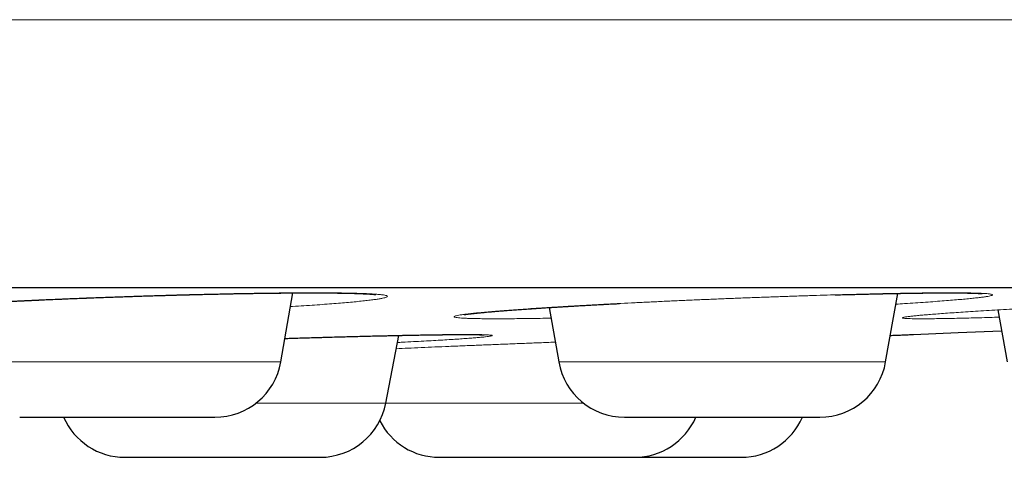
# Model space of a CAD drawing. Header units: millimetres. Extents: x 8 to 482, y 12 to 243.
# Tile 227 of 256: x 281.63 to 289, y 185.32 to 188.59. Entities that reach past the tile are written whole.
import ezdxf

# ---------------------------------------------------------------- set-up
doc = ezdxf.new("R2010")
doc.units = ezdxf.units.MM

msp = doc.modelspace()

# ---------------------------------------------------------------- linework, layer by layer
at = {"color": 7, "linetype": 'Continuous', "lineweight": 30}
for p, q in [((283.5866, 186.0288), (283.6776, 186.5451)), ((288.1111, 186.0288), (288.2015, 186.5415)), ((285.5936, 186.4359), (285.6654, 186.0288)), ((288.9507, 186.4181), (289.0193, 186.0288)), ((284.3723, 185.7216), (284.4692, 186.2273)), ((288.3072, 186.2338), (288.3183, 186.2341))]:
    msp.add_line(p, q, dxfattribs=at)
at = {"color": 8, "linetype": 'Continuous', "lineweight": 0}
for p, q in [((281.1409, 186.0288), (283.5866, 186.0288)), ((285.6654, 186.0288), (288.1111, 186.0288)), ((283.402, 185.7216), (284.3723, 185.7216)), ((284.3723, 185.7216), (285.8501, 185.7216))]:
    msp.add_line(p, q, dxfattribs=at)
at = {"color": 7, "linetype": 'Continuous', "lineweight": 30, "flags": 128}
msp.add_lwpolyline([(288.3184, 186.2341), (288.6531, 186.2483), (288.9781, 186.2623)], dxfattribs=at)
at = {"color": 7, "linetype": 'Continuous', "lineweight": 30}
for centre, start, end in [((283.0942, 186.1156), 270, 350), ((286.1578, 186.1156), 190, 270), ((287.6187, 186.1156), 270, 350), ((283.8813, 185.8156), 270, 349.15568), ((282.4204, 185.8156), 203.58056, 270), ((286.2332, 185.8156), 270, 336.41054), ((287.0305, 185.8156), 270, 336.41054), ((284.7723, 185.8156), 207.00117, 270)]:
    msp.add_arc(centre, 0.5, start, end, dxfattribs=at)
at = {"color": 8, "linetype": 'Continuous', "lineweight": 0}
for points, knots in [([(254.5, 188.5884), (254.8249, 188.5884), (255.4748, 188.5884), (256.4492, 188.5884), (257.4227, 188.5884), (258.3951, 188.5884), (259.3658, 188.5884), (260.3161, 188.5884), (261.2456, 188.5884), (262.1542, 188.5884), (263.06, 188.5884), (263.9625, 188.5884), (264.8616, 188.5884), (265.7568, 188.5884), (266.6478, 188.5884), (267.5343, 188.5884), (268.4159, 188.5884), (269.287, 188.5884), (270.1475, 188.5884), (270.9971, 188.5884), (271.8407, 188.5884), (272.7003, 188.5884), (273.5749, 188.5884), (274.4635, 188.5884), (275.3437, 188.5884), (276.2151, 188.5884), (277.0773, 188.5884), (277.9138, 188.5884), (278.7249, 188.5884), (279.5109, 188.5884), (280.2876, 188.5884), (281.0548, 188.5884), (281.812, 188.5884), (282.5591, 188.5884), (283.2957, 188.5884), (284.0216, 188.5884), (284.7364, 188.5884), (285.4358, 188.5884), (286.1195, 188.5884), (286.7877, 188.5884), (287.4442, 188.5884), (288.1058, 188.5884), (288.7711, 188.5884), (289.4386, 188.5884), (290.0914, 188.5884), (290.7291, 188.5884), (291.3516, 188.5884), (291.947, 188.5884), (292.5162, 188.5884), (293.06, 188.5884), (293.5894, 188.5884), (294.1043, 188.5884), (294.6044, 188.5884), (295.0896, 188.5884), (295.5597, 188.5884), (296.0145, 188.5884), (296.4538, 188.5884), (296.8748, 188.5884), (297.2778, 188.5884), (297.6628, 188.5884), (298.0322, 188.5884), (298.395, 188.5884), (298.7497, 188.5884), (299.0946, 188.5884), (299.4206, 188.5884), (299.7276, 188.5884), (300.0156, 188.5884), (300.2793, 188.5884), (300.5199, 188.5884), (300.7386, 188.5884), (300.9402, 188.5884), (301.1244, 188.5884), (301.2913, 188.5884), (301.4408, 188.5884), (301.5728, 188.5884), (301.6872, 188.5884), (301.784, 188.5884), (301.8627, 188.5884), (301.9236, 188.5884), (301.9666, 188.5884), (301.9935, 188.5884), (301.9969, 188.5884), (301.9986, 188.5884)], [0, 0, 0, 0, 0.0130654, 0.0261309, 0.0391968, 0.052263, 0.0653296, 0.0783966, 0.0907172, 0.103038, 0.1153591, 0.1276801, 0.1400012, 0.1523222, 0.1646429, 0.1769634, 0.1892836, 0.2016035, 0.213703, 0.2258022, 0.2379012, 0.25, 0.2630654, 0.2761309, 0.2891968, 0.302263, 0.3153296, 0.3283966, 0.3407172, 0.353038, 0.3653591, 0.3776801, 0.3900012, 0.4023222, 0.4146429, 0.4269634, 0.4392836, 0.4516035, 0.463703, 0.4758022, 0.4879012, 0.5, 0.5130654, 0.5261309, 0.5391968, 0.552263, 0.5653296, 0.5783966, 0.5907172, 0.603038, 0.6153591, 0.6276801, 0.6400012, 0.6523222, 0.6646429, 0.6769634, 0.6892836, 0.7016035, 0.713703, 0.7258022, 0.7379012, 0.75, 0.7630654, 0.7761309, 0.7891968, 0.802263, 0.8153296, 0.8283966, 0.8407172, 0.853038, 0.8653591, 0.8776801, 0.8900012, 0.9023222, 0.9146429, 0.9269634, 0.9392836, 0.9516035, 0.963703, 0.9758022, 0.9879012, 1, 1, 1, 1]), ([(280.9132, 186.3519), (280.8874, 186.3519), (280.8361, 186.3519), (280.7652, 186.3524), (280.6995, 186.3532), (280.6393, 186.3542), (280.5846, 186.3556), (280.5352, 186.3572), (280.4915, 186.3592), (280.4534, 186.3614), (280.4215, 186.3639), (280.3959, 186.3667), (280.3766, 186.3697), (280.3636, 186.373), (280.357, 186.3765), (280.3566, 186.3803), (280.3625, 186.3842), (280.3746, 186.3884), (280.3929, 186.3927), (280.4175, 186.3972), (280.4482, 186.4019), (280.4853, 186.4067), (280.5283, 186.4117), (280.577, 186.4168), (280.6311, 186.422), (280.6904, 186.4273), (280.755, 186.4326), (280.8249, 186.438), (280.9001, 186.4434), (280.98, 186.4489), (281.0641, 186.4543), (281.1518, 186.4597), (281.2431, 186.4651), (281.338, 186.4704), (281.4363, 186.4757), (281.5383, 186.4809), (281.6431, 186.486), (281.75, 186.491), (281.8582, 186.4958), (281.9676, 186.5005), (282.0783, 186.505), (282.1901, 186.5093), (282.3032, 186.5135), (282.4169, 186.5175), (282.5305, 186.5213), (282.643, 186.5248), (282.754, 186.5281), (282.8637, 186.5311), (282.972, 186.5338), (283.0789, 186.5363), (283.1841, 186.5386), (283.2869, 186.5405), (283.3865, 186.5422), (283.4824, 186.5436), (283.5746, 186.5446), (283.6631, 186.5454), (283.7478, 186.5458), (283.8285, 186.546), (283.9047, 186.5458), (283.9757, 186.5454), (284.0413, 186.5446), (284.1016, 186.5436), (284.1566, 186.5422), (284.2062, 186.5405), (284.2501, 186.5386), (284.2882, 186.5363), (284.32, 186.5338), (284.3455, 186.5311), (284.3647, 186.5281), (284.3776, 186.5248), (284.3842, 186.5213), (284.3845, 186.5175), (284.3787, 186.5135), (284.3665, 186.5094), (284.3482, 186.505), (284.3236, 186.5005), (284.2927, 186.4958), (284.2557, 186.491), (284.2124, 186.486), (284.1636, 186.4809), (284.1093, 186.4757), (284.0498, 186.4704), (283.9851, 186.4651), (283.9153, 186.4598), (283.8403, 186.4543), (283.7601, 186.4489), (283.6996, 186.4449), (283.6648, 186.4427), (283.6595, 186.4424)], [0, 0, 0, 0, 0.011839, 0.02358, 0.035261, 0.046918, 0.05859, 0.070315, 0.08213, 0.093982, 0.105733, 0.117422, 0.129084, 0.140758, 0.15248, 0.164289, 0.176125, 0.187866, 0.19955, 0.211215, 0.222897, 0.234634, 0.246463, 0.258269, 0.26999, 0.281665, 0.293329, 0.305022, 0.316778, 0.328636, 0.340421, 0.352128, 0.363794, 0.375456, 0.387153, 0.39892, 0.410795, 0.422589, 0.4343, 0.445965, 0.457623, 0.469311, 0.481066, 0.492925, 0.504755, 0.51649, 0.528167, 0.539823, 0.551497, 0.563226, 0.575046, 0.586911, 0.598678, 0.610385, 0.622068, 0.633766, 0.645517, 0.657356, 0.669174, 0.68091, 0.6926, 0.704284, 0.715999, 0.727782, 0.73967, 0.751468, 0.763181, 0.774848, 0.786505, 0.79819, 0.809941, 0.821794, 0.833631, 0.84537, 0.85705, 0.868709, 0.880383, 0.89211, 0.903927, 0.915779, 0.927532, 0.93922, 0.950883, 0.962557, 0.974279, 0.986087, 0.997922, 1, 1, 1, 1]), ([(285.2022, 186.3519), (285.1822, 186.3519), (285.1422, 186.3519), (285.0894, 186.3524), (285.0422, 186.3532), (285.0011, 186.3542), (284.9659, 186.3556), (284.9367, 186.3572), (284.9136, 186.3592), (284.8965, 186.3614), (284.8857, 186.3639), (284.8813, 186.3667), (284.8834, 186.3697), (284.8918, 186.373), (284.9066, 186.3765), (284.9277, 186.3803), (284.9549, 186.3842), (284.9881, 186.3884), (285.0271, 186.3927), (285.072, 186.3972), (285.1227, 186.4019), (285.1793, 186.4067), (285.2414, 186.4117), (285.3086, 186.4168), (285.3804, 186.422), (285.4568, 186.4273), (285.5377, 186.4326), (285.623, 186.438), (285.7128, 186.4434), (285.8066, 186.4489), (285.9035, 186.4543), (286.0031, 186.4597), (286.1051, 186.4651), (286.2096, 186.4704), (286.3166, 186.4757), (286.4261, 186.4809), (286.5374, 186.486), (286.6495, 186.491), (286.7618, 186.4958), (286.8742, 186.5005), (286.9865, 186.505), (287.0988, 186.5093), (287.2111, 186.5135), (287.3229, 186.5175), (287.4333, 186.5213), (287.5415, 186.5248), (287.6471, 186.5281), (287.7502, 186.5311), (287.8507, 186.5338), (287.9486, 186.5363), (288.0437, 186.5386), (288.1355, 186.5405), (288.223, 186.5422), (288.3059, 186.5436), (288.3842, 186.5446), (288.4578, 186.5454), (288.5268, 186.5458), (288.5909, 186.546), (288.6497, 186.5458), (288.7028, 186.5454), (288.7499, 186.5446), (288.7911, 186.5436), (288.8264, 186.5422), (288.8557, 186.5405), (288.879, 186.5386), (288.8961, 186.5363), (288.9068, 186.5338), (288.9111, 186.5311), (288.9091, 186.5281), (288.9006, 186.5248), (288.8856, 186.5213), (288.8644, 186.5175), (288.8372, 186.5135), (288.804, 186.5094), (288.7649, 186.505), (288.72, 186.5005), (288.6693, 186.4958), (288.6126, 186.491), (288.5503, 186.486), (288.4829, 186.4809), (288.4108, 186.4757), (288.3342, 186.4704), (288.26, 186.4655), (288.2093, 186.4624), (288.1873, 186.461)], [0, 0, 0, 0, 0.012334, 0.024566, 0.036735, 0.04888, 0.061041, 0.073256, 0.085564, 0.097912, 0.110155, 0.122332, 0.134482, 0.146644, 0.158857, 0.17116, 0.18349, 0.195723, 0.207896, 0.220048, 0.232219, 0.244447, 0.25677, 0.26907, 0.281282, 0.293444, 0.305597, 0.317778, 0.330026, 0.34238, 0.354658, 0.366854, 0.379008, 0.391158, 0.403344, 0.415603, 0.427974, 0.440262, 0.452463, 0.464616, 0.476762, 0.488938, 0.501184, 0.513539, 0.525864, 0.53809, 0.550255, 0.562399, 0.574561, 0.58678, 0.599095, 0.611456, 0.623716, 0.635912, 0.648084, 0.660271, 0.672513, 0.684848, 0.697159, 0.709386, 0.721566, 0.733738, 0.745943, 0.758218, 0.770603, 0.782895, 0.795098, 0.807253, 0.819397, 0.831571, 0.843813, 0.856163, 0.868494, 0.880724, 0.892893, 0.905039, 0.917201, 0.929418, 0.94173, 0.954078, 0.966322, 0.978499, 0.99065, 1, 1, 1, 1]), ([(288.3815, 186.3519), (288.3679, 186.3519), (288.3409, 186.3519), (288.308, 186.3524), (288.281, 186.3532), (288.2604, 186.3542), (288.2461, 186.3556), (288.2381, 186.3572), (288.2364, 186.3592), (288.2409, 186.3614), (288.2517, 186.3639), (288.2687, 186.3667), (288.292, 186.3697), (288.3215, 186.373), (288.3572, 186.3765), (288.3991, 186.3803), (288.4467, 186.3842), (288.4997, 186.3884), (288.558, 186.3927), (288.6216, 186.3972), (288.6904, 186.4019), (288.7645, 186.4067), (288.8434, 186.4117), (288.9267, 186.4168), (289.0137, 186.422), (289.1043, 186.4273), (289.1985, 186.4326), (289.2962, 186.438), (289.3975, 186.4434), (289.5016, 186.4489), (289.608, 186.4543), (289.7157, 186.4597), (289.8248, 186.4651), (289.9353, 186.4704), (290.047, 186.4757), (290.1601, 186.4809), (290.2737, 186.486), (290.3871, 186.491), (290.4995, 186.4958), (290.6106, 186.5005), (290.7205, 186.505), (290.8292, 186.5093), (290.9367, 186.5135), (291.0425, 186.5175), (291.1458, 186.5213), (291.2458, 186.5248), (291.3421, 186.5281), (291.4349, 186.5311), (291.524, 186.5338), (291.6094, 186.5363), (291.6911, 186.5386), (291.7684, 186.5405), (291.8407, 186.5422), (291.9076, 186.5436), (291.9691, 186.5446), (292.0252, 186.5454), (292.076, 186.5458), (292.1211, 186.546), (292.1605, 186.5458), (292.1936, 186.5454), (292.2205, 186.5446), (292.2411, 186.5436), (292.2555, 186.5422), (292.2635, 186.5405), (292.2653, 186.5386), (292.2608, 186.5363), (292.2501, 186.5338), (292.2331, 186.5311), (292.2097, 186.5281), (292.1801, 186.5248), (292.1442, 186.5213), (292.1023, 186.5175), (292.0546, 186.5135), (292.0015, 186.5094), (291.9432, 186.505), (291.8796, 186.5005), (291.8108, 186.4958), (291.7368, 186.491), (291.6574, 186.486), (291.5931, 186.482), (291.554, 186.4797), (291.5444, 186.4791)], [0, 0, 0, 0, 0.012873, 0.02564, 0.038341, 0.051017, 0.06371, 0.076459, 0.089306, 0.102193, 0.114972, 0.127681, 0.140362, 0.153056, 0.165803, 0.178643, 0.191513, 0.20428, 0.216986, 0.229669, 0.242372, 0.255135, 0.267997, 0.280834, 0.29358, 0.306275, 0.318958, 0.331672, 0.344456, 0.357349, 0.370164, 0.382894, 0.395579, 0.408261, 0.420979, 0.433774, 0.446686, 0.459511, 0.472245, 0.48493, 0.497607, 0.510315, 0.523097, 0.535992, 0.548856, 0.561616, 0.574313, 0.586988, 0.599682, 0.612435, 0.625289, 0.63819, 0.650986, 0.663715, 0.676419, 0.689139, 0.701916, 0.714791, 0.727641, 0.740402, 0.753114, 0.765819, 0.778557, 0.791369, 0.804296, 0.817125, 0.829862, 0.842547, 0.855223, 0.867929, 0.880706, 0.893596, 0.906466, 0.919231, 0.931932, 0.944609, 0.957303, 0.970055, 0.982904, 0.995792, 1, 1, 1, 1]), ([(285.6076, 186.3564), (285.5947, 186.3561), (285.5527, 186.3553), (285.4861, 186.3542), (285.4078, 186.3532), (285.3344, 186.3524), (285.2652, 186.3519), (285.2233, 186.3519), (285.2022, 186.3519)], [0, 0, 0, 0, 0.081255, 0.264165, 0.446903, 0.630063, 0.814235, 1, 1, 1, 1]), ([(288.9603, 186.3635), (288.9374, 186.3628), (288.8855, 186.3613), (288.8097, 186.3592), (288.7324, 186.3572), (288.6604, 186.3556), (288.5937, 186.3542), (288.5324, 186.3532), (288.4764, 186.3524), (288.4254, 186.3519), (288.3962, 186.3519), (288.3815, 186.3519)], [0, 0, 0, 0, 0.090335, 0.205242, 0.319461, 0.432846, 0.545759, 0.658566, 0.771633, 0.885325, 1, 1, 1, 1]), ([(283.6176, 186.2043), (283.6492, 186.2053), (283.7177, 186.2075), (283.8209, 186.2106), (283.9271, 186.2137), (284.0302, 186.2167), (284.1302, 186.2194), (284.2269, 186.2218), (284.3203, 186.2241), (284.4104, 186.2262), (284.4971, 186.228), (284.5798, 186.2296), (284.6577, 186.231), (284.7306, 186.2321), (284.7982, 186.233), (284.8608, 186.2336), (284.9182, 186.234), (284.9702, 186.2341), (285.0167, 186.234), (285.057, 186.2336), (285.0913, 186.233), (285.1193, 186.2321), (285.1412, 186.231), (285.1569, 186.2296), (285.1664, 186.228), (285.1697, 186.2262), (285.1666, 186.2241), (285.1572, 186.2218), (285.1414, 186.2194), (285.1193, 186.2167), (285.0909, 186.2138), (285.0562, 186.2106), (285.0157, 186.2074), (284.9697, 186.2039), (284.9181, 186.2004), (284.861, 186.1966), (284.7985, 186.1928), (284.7305, 186.1888), (284.6572, 186.1847), (284.579, 186.1805), (284.5129, 186.177), (284.4715, 186.1749), (284.4591, 186.1743)], [0, 0, 0, 0, 0.022011, 0.047698, 0.07332, 0.098737, 0.124028, 0.149275, 0.17456, 0.199965, 0.225569, 0.251267, 0.276754, 0.302109, 0.327415, 0.352752, 0.378203, 0.403848, 0.429445, 0.454863, 0.480185, 0.505492, 0.530864, 0.556385, 0.582133, 0.607688, 0.633059, 0.658328, 0.683576, 0.708885, 0.734336, 0.760009, 0.785646, 0.811074, 0.836373, 0.861624, 0.886908, 0.912307, 0.937901, 0.963574, 0.989029, 1, 1, 1, 1]), ([(284.4502, 186.1281), (284.4792, 186.1294), (284.5402, 186.132), (284.637, 186.1362), (284.7394, 186.1406), (284.8445, 186.1451), (284.9523, 186.1495), (285.0621, 186.154), (285.1731, 186.1586), (285.2846, 186.163), (285.3964, 186.1674), (285.5085, 186.1718), (285.5896, 186.175), (285.6331, 186.1766), (285.6393, 186.1768)], [0, 0, 0, 0, 0.081753, 0.171762, 0.261694, 0.351836, 0.442476, 0.533895, 0.624756, 0.715015, 0.804957, 0.894873, 0.985049, 1, 1, 1, 1])]:
    msp.add_open_spline(points, degree=3, knots=knots, dxfattribs=at)
at = {"color": 7, "linetype": 'Continuous', "lineweight": 30}
for points, knots in [([(254.5, 186.5856), (254.6493, 186.5856), (254.948, 186.5856), (255.3957, 186.5856), (255.8432, 186.5856), (256.2904, 186.5856), (256.7373, 186.5856), (257.1839, 186.5856), (257.6452, 186.5856), (258.121, 186.5856), (258.6113, 186.5856), (259.1013, 186.5856), (259.5909, 186.5856), (260.0802, 186.5856), (260.5692, 186.5856), (261.0578, 186.5856), (261.5461, 186.5856), (262.034, 186.5856), (262.5187, 186.5856), (263.0001, 186.5856), (263.4779, 186.5856), (263.9547, 186.5856), (264.4327, 186.5856), (264.912, 186.5856), (265.3924, 186.5856), (265.8711, 186.5856), (266.3481, 186.5856), (266.8205, 186.5856), (267.2884, 186.5856), (267.7518, 186.5856), (268.2136, 186.5856), (268.6768, 186.5856), (269.1415, 186.5856), (269.6076, 186.5856), (270.0719, 186.5856), (270.5345, 186.5856), (270.9954, 186.5856), (271.4546, 186.5856), (271.8977, 186.5856), (272.3248, 186.5856), (272.7359, 186.5856), (273.1451, 186.5856), (273.5523, 186.5856), (273.9576, 186.5856), (274.361, 186.5856), (274.7757, 186.5856), (275.2017, 186.5856), (275.6386, 186.5856), (276.0731, 186.5856), (276.5053, 186.5856), (276.9352, 186.5856), (277.3627, 186.5856), (277.7878, 186.5856), (278.2105, 186.5856), (278.6309, 186.5856), (279.0465, 186.5856), (279.4572, 186.5856), (279.8629, 186.5856), (280.2657, 186.5856), (280.6675, 186.5856), (281.0683, 186.5856), (281.468, 186.5856), (281.8641, 186.5856), (282.2567, 186.5856), (282.6435, 186.5856), (283.0245, 186.5856), (283.3997, 186.5856), (283.7716, 186.5856), (284.1426, 186.5856), (284.5126, 186.5856), (284.8815, 186.5856), (285.2469, 186.5856), (285.6088, 186.5856), (285.9671, 186.5856), (286.3218, 186.5856), (286.6621, 186.5856), (286.988, 186.5856), (287.3, 186.5856), (287.6086, 186.5856), (287.9138, 186.5856), (288.2158, 186.5856), (288.5144, 186.5856), (288.8196, 186.5856), (289.1309, 186.5856), (289.4479, 186.5856), (289.7608, 186.5856), (290.0698, 186.5856), (290.3747, 186.5856), (290.6756, 186.5856), (290.9725, 186.5856), (291.2654, 186.5856), (291.5543, 186.5856), (291.8374, 186.5856), (292.1149, 186.5856), (292.3866, 186.5856), (292.6541, 186.5856), (292.9185, 186.5856), (293.1798, 186.5856), (293.4379, 186.5856), (293.6912, 186.5856), (293.9396, 186.5856), (294.1819, 186.5856), (294.4179, 186.5856), (294.6479, 186.5856), (294.8733, 186.5856), (295.0955, 186.5856), (295.3145, 186.5856), (295.5302, 186.5856), (295.741, 186.5856), (295.947, 186.5856), (296.1482, 186.5856), (296.3445, 186.5856), (296.5301, 186.5856), (296.7053, 186.5856), (296.8705, 186.5856), (297.0315, 186.5856), (297.1884, 186.5856), (297.341, 186.5856), (297.4895, 186.5856), (297.6386, 186.5856), (297.7878, 186.5856), (297.9366, 186.5856), (298.0804, 186.5856), (298.2191, 186.5856), (298.3527, 186.5856), (298.4812, 186.5856), (298.6047, 186.5856), (298.7231, 186.5856), (298.8364, 186.5856), (298.944, 186.5856), (299.046, 186.5856), (299.1425, 186.5856), (299.2339, 186.5856), (299.3207, 186.5856), (299.4027, 186.5856), (299.4799, 186.5856), (299.5517, 186.5856), (299.6182, 186.5856), (299.679, 186.5856), (299.7342, 186.5856), (299.7839, 186.5856), (299.8285, 186.5856), (299.8682, 186.5856), (299.9028, 186.5856), (299.9324, 186.5856), (299.9565, 186.5856), (299.9753, 186.5856), (299.9887, 186.5856), (299.997, 186.5856), (299.9981, 186.5856), (299.9986, 186.5856)], [0, 0, 0, 0, 0.006269, 0.012535, 0.018798, 0.025059, 0.031318, 0.037576, 0.043835, 0.050719, 0.057605, 0.064492, 0.071383, 0.078277, 0.085175, 0.092079, 0.098989, 0.105906, 0.112831, 0.11964, 0.126457, 0.13327, 0.140075, 0.146995, 0.153908, 0.160815, 0.167716, 0.174612, 0.181381, 0.188148, 0.194911, 0.201674, 0.208573, 0.215473, 0.222373, 0.229275, 0.23618, 0.243088, 0.25, 0.256269, 0.262534, 0.268797, 0.275057, 0.281317, 0.287575, 0.293833, 0.300717, 0.307603, 0.31449, 0.321381, 0.328275, 0.335174, 0.342078, 0.348988, 0.355905, 0.36283, 0.369639, 0.376457, 0.38327, 0.390075, 0.396995, 0.403908, 0.410815, 0.417716, 0.424612, 0.431381, 0.438148, 0.444911, 0.451674, 0.458573, 0.465473, 0.472373, 0.479275, 0.48618, 0.493088, 0.5, 0.506269, 0.512534, 0.518797, 0.525057, 0.531317, 0.537575, 0.543833, 0.550717, 0.557603, 0.56449, 0.571381, 0.578275, 0.585174, 0.592078, 0.598988, 0.605905, 0.61283, 0.619639, 0.626457, 0.63327, 0.640075, 0.646995, 0.653908, 0.660815, 0.667716, 0.674612, 0.681381, 0.688148, 0.694911, 0.701674, 0.708573, 0.715473, 0.722373, 0.729275, 0.73618, 0.743088, 0.75, 0.756269, 0.762534, 0.768797, 0.775057, 0.781317, 0.787575, 0.793833, 0.800717, 0.807603, 0.81449, 0.821381, 0.828275, 0.835174, 0.842078, 0.848988, 0.855905, 0.86283, 0.869639, 0.876457, 0.88327, 0.890075, 0.896995, 0.903908, 0.910815, 0.917716, 0.924612, 0.931381, 0.938148, 0.944911, 0.951674, 0.958573, 0.965473, 0.972373, 0.979275, 0.98618, 0.993088, 1, 1, 1, 1]), ([(280.443, 186.398), (280.4431, 186.398), (280.4431, 186.3981), (280.4442, 186.3983), (280.4459, 186.3986), (280.4482, 186.3991), (280.4516, 186.3997), (280.4567, 186.4006), (280.4642, 186.4018), (280.4734, 186.4032), (280.4837, 186.4047), (280.4938, 186.406), (280.5037, 186.4073), (280.5136, 186.4085), (280.5247, 186.4099), (280.5362, 186.4112), (280.5478, 186.4126), (280.5587, 186.4137), (280.569, 186.4149), (280.5785, 186.4159), (280.5869, 186.4167), (280.5946, 186.4175), (280.6025, 186.4183), (280.6115, 186.4192), (280.6223, 186.4202), (280.6348, 186.4214), (280.6498, 186.4228), (280.6674, 186.4245), (280.6868, 186.4262), (280.7063, 186.4279), (280.7252, 186.4295), (280.7432, 186.431), (280.7603, 186.4324), (280.7763, 186.4336), (280.7914, 186.4348), (280.8055, 186.4359), (280.8186, 186.4369), (280.8312, 186.4379), (280.8439, 186.4389), (280.8577, 186.4399), (280.8774, 186.4413), (280.9044, 186.4433), (280.94, 186.4458), (280.9801, 186.4485), (281.0214, 186.4512), (281.0635, 186.4539), (281.1056, 186.4566), (281.1507, 186.4593), (281.2021, 186.4624), (281.258, 186.4656), (281.3172, 186.4689), (281.3742, 186.4721), (281.4286, 186.4749), (281.4803, 186.4776), (281.529, 186.4801), (281.573, 186.4823), (281.6122, 186.4842), (281.6481, 186.4859), (281.6844, 186.4877), (281.7226, 186.4895), (281.768, 186.4915), (281.8214, 186.494), (281.8835, 186.4967), (281.9476, 186.4994), (282.0135, 186.5022), (282.0808, 186.5049), (282.1517, 186.5077), (282.2244, 186.5104), (282.2971, 186.5131), (282.3697, 186.5157), (282.4417, 186.5182), (282.5129, 186.5205), (282.5808, 186.5227), (282.6454, 186.5247), (282.7068, 186.5265), (282.7648, 186.5282), (282.8182, 186.5296), (282.8676, 186.531), (282.9149, 186.5322), (282.963, 186.5334), (283.0131, 186.5346), (283.065, 186.5358), (283.1212, 186.537), (283.1817, 186.5383), (283.2465, 186.5395), (283.3129, 186.5407), (283.3805, 186.5418), (283.4476, 186.5428), (283.5168, 186.5437), (283.5867, 186.5444), (283.6564, 186.545), (283.7217, 186.5454), (283.7827, 186.5456), (283.8364, 186.5456), (283.8841, 186.5454), (283.9274, 186.5452), (283.9703, 186.5449), (284.0127, 186.5444), (284.0543, 186.5437), (284.0872, 186.5431), (284.1123, 186.5425), (284.1293, 186.542), (284.1444, 186.5416), (284.1556, 186.5412), (284.1637, 186.5409), (284.1693, 186.5407), (284.1746, 186.5405), (284.1803, 186.5403), (284.1869, 186.5401), (284.1943, 186.5398), (284.2023, 186.5394), (284.2107, 186.539), (284.2189, 186.5386), (284.2265, 186.5382), (284.2346, 186.5378), (284.2431, 186.5373), (284.2515, 186.5368), (284.2588, 186.5363), (284.2653, 186.5358), (284.2709, 186.5353), (284.2758, 186.5349), (284.2801, 186.5345), (284.2837, 186.5342), (284.287, 186.5338), (284.2897, 186.5336), (284.2921, 186.5333), (284.2941, 186.533), (284.2956, 186.5328), (284.2963, 186.5327), (284.2963, 186.5328), (284.2962, 186.5328)], [0, 0, 0, 0, 0.003381, 0.007638, 0.012122, 0.016423, 0.0205, 0.027066, 0.03441, 0.042393, 0.050091, 0.057344, 0.062772, 0.068459, 0.074516, 0.080942, 0.086251, 0.09153, 0.09625, 0.100395, 0.104031, 0.107067, 0.110121, 0.113754, 0.117967, 0.122758, 0.128129, 0.134793, 0.141825, 0.148458, 0.154664, 0.160445, 0.165798, 0.170725, 0.175225, 0.179482, 0.18327, 0.1867, 0.1903, 0.194138, 0.198217, 0.206667, 0.215989, 0.226183, 0.237249, 0.246555, 0.2564, 0.266785, 0.277474, 0.290765, 0.303324, 0.31515, 0.326244, 0.336603, 0.346226, 0.355114, 0.362311, 0.368962, 0.375743, 0.382966, 0.390631, 0.401339, 0.412809, 0.425041, 0.43661, 0.44879, 0.461586, 0.474891, 0.487922, 0.500526, 0.513788, 0.526505, 0.538673, 0.550295, 0.561377, 0.571921, 0.581932, 0.59064, 0.599202, 0.608176, 0.617575, 0.627399, 0.637649, 0.649814, 0.662532, 0.675803, 0.689631, 0.703794, 0.717703, 0.734017, 0.749923, 0.765423, 0.780519, 0.795209, 0.807129, 0.819306, 0.832017, 0.845262, 0.859042, 0.873357, 0.880275, 0.887161, 0.89325, 0.898437, 0.901236, 0.903679, 0.905776, 0.908259, 0.911587, 0.915006, 0.91901, 0.923502, 0.927894, 0.932092, 0.936095, 0.941991, 0.947407, 0.952344, 0.957253, 0.961779, 0.966042, 0.970042, 0.973779, 0.977272, 0.981221, 0.984879, 0.989004, 0.99328, 0.99762, 1, 1, 1, 1]), ([(287.7332, 186.5305), (287.7466, 186.5309), (287.779, 186.5318), (287.8282, 186.5331), (287.8801, 186.5344), (287.9278, 186.5356), (287.9714, 186.5367), (288.011, 186.5376), (288.0474, 186.5384), (288.0817, 186.5392), (288.1109, 186.5398), (288.1355, 186.5403), (288.1557, 186.5407), (288.1755, 186.541), (288.1929, 186.5414), (288.207, 186.5416), (288.2173, 186.5418), (288.2253, 186.542), (288.2329, 186.5421), (288.2416, 186.5422), (288.2529, 186.5424), (288.2664, 186.5426), (288.2823, 186.5429), (288.3003, 186.5432), (288.3202, 186.5435), (288.3412, 186.5438), (288.3742, 186.5442), (288.4174, 186.5447), (288.4691, 186.5451), (288.5177, 186.5454), (288.563, 186.5456), (288.6049, 186.5455), (288.6432, 186.5454), (288.6777, 186.5451), (288.7086, 186.5446), (288.7361, 186.5441), (288.7605, 186.5435), (288.7818, 186.5427), (288.7975, 186.5421), (288.8085, 186.5415), (288.8157, 186.5411), (288.8215, 186.5407), (288.8262, 186.5403), (288.8299, 186.54), (288.8324, 186.5398), (288.8334, 186.5396), (288.8332, 186.5397), (288.8332, 186.5397)], [0, 0, 0, 0, 0.022399, 0.05419, 0.084075, 0.112054, 0.138126, 0.161875, 0.183822, 0.205064, 0.226102, 0.239384, 0.252583, 0.265699, 0.278616, 0.287338, 0.294332, 0.2996, 0.303777, 0.309896, 0.317705, 0.327202, 0.338388, 0.351263, 0.365828, 0.381695, 0.397615, 0.439868, 0.481838, 0.523535, 0.564968, 0.606024, 0.646162, 0.685327, 0.723532, 0.760786, 0.797379, 0.833819, 0.870103, 0.890708, 0.909407, 0.926258, 0.943196, 0.961186, 0.977251, 0.994798, 1, 1, 1, 1]), ([(284.9577, 186.3826), (284.9577, 186.3826), (284.9576, 186.3825), (284.9582, 186.3826), (284.959, 186.3828), (284.9605, 186.3831), (284.9628, 186.3834), (284.9661, 186.384), (284.9707, 186.3847), (284.9774, 186.3857), (284.987, 186.387), (284.9984, 186.3884), (285.0091, 186.3897), (285.0177, 186.3907), (285.0255, 186.3916), (285.0323, 186.3923), (285.0388, 186.393), (285.0453, 186.3937), (285.0524, 186.3945), (285.0618, 186.3954), (285.0739, 186.3966), (285.0894, 186.3981), (285.107, 186.3998), (285.1269, 186.4016), (285.1496, 186.4036), (285.175, 186.4058), (285.2035, 186.4082), (285.2348, 186.4107), (285.2718, 186.4136), (285.3143, 186.4168), (285.3622, 186.4203), (285.4032, 186.4232), (285.4363, 186.4255), (285.4606, 186.4272), (285.4853, 186.4288), (285.51, 186.4305), (285.5339, 186.432), (285.5559, 186.4335), (285.5752, 186.4347), (285.5907, 186.4357), (285.6028, 186.4364), (285.6117, 186.437), (285.6192, 186.4375), (285.6268, 186.4379), (285.6359, 186.4385), (285.6477, 186.4392), (285.6618, 186.4401), (285.6827, 186.4414), (285.7101, 186.443), (285.744, 186.445), (285.7788, 186.4471), (285.8151, 186.4492), (285.8536, 186.4514), (285.8951, 186.4537), (285.9402, 186.4562), (285.9891, 186.4589), (286.0392, 186.4616), (286.0833, 186.4639), (286.1099, 186.4653), (286.1203, 186.4658)], [0, 0, 0, 0, 0.007786, 0.018659, 0.027868, 0.03568, 0.046021, 0.058868, 0.074045, 0.089989, 0.115868, 0.14276, 0.159615, 0.174393, 0.187031, 0.197525, 0.206422, 0.21572, 0.225601, 0.236064, 0.253686, 0.272791, 0.293482, 0.315768, 0.340098, 0.366083, 0.393724, 0.423022, 0.453138, 0.49207, 0.530411, 0.568156, 0.585959, 0.603624, 0.621151, 0.63854, 0.65538, 0.670288, 0.683149, 0.693964, 0.701027, 0.706827, 0.711366, 0.715608, 0.72147, 0.729005, 0.738207, 0.748131, 0.768495, 0.78907, 0.809852, 0.830845, 0.852942, 0.876441, 0.901716, 0.928767, 0.957593, 0.983442, 1, 1, 1, 1]), ([(283.6176, 186.2045), (283.6315, 186.2049), (283.6639, 186.2059), (283.7154, 186.2075), (283.7729, 186.2093), (283.8324, 186.211), (283.8936, 186.2128), (283.9562, 186.2146), (284.0202, 186.2164), (284.0846, 186.2181), (284.1484, 186.2198), (284.2114, 186.2214), (284.2734, 186.2229), (284.3344, 186.2243), (284.3941, 186.2257), (284.4525, 186.2269), (284.5094, 186.2281), (284.5648, 186.2292), (284.6183, 186.2302), (284.6652, 186.231), (284.7052, 186.2316), (284.7382, 186.232), (284.7678, 186.2324), (284.7944, 186.2327), (284.8179, 186.233), (284.8386, 186.2332), (284.8566, 186.2334), (284.8724, 186.2335), (284.8855, 186.2336), (284.8965, 186.2336), (284.9059, 186.2337), (284.9153, 186.2337), (284.9256, 186.2338), (284.9377, 186.2338), (284.951, 186.2338), (284.9655, 186.2338), (284.9807, 186.2338), (284.9967, 186.2337), (285.0127, 186.2336), (285.0291, 186.2335), (285.045, 186.2333), (285.0602, 186.233), (285.0733, 186.2327), (285.0844, 186.2324), (285.093, 186.2321), (285.0991, 186.2318), (285.1035, 186.2316), (285.1066, 186.2314), (285.1086, 186.2313), (285.1087, 186.2313), (285.1088, 186.2313)], [0, 0, 0, 0, 0.017927, 0.041629, 0.066672, 0.093067, 0.120022, 0.148186, 0.177555, 0.207529, 0.237729, 0.268156, 0.298815, 0.329708, 0.360837, 0.392205, 0.423812, 0.455661, 0.487754, 0.519766, 0.543393, 0.565473, 0.586009, 0.605, 0.622446, 0.638077, 0.652217, 0.664864, 0.676094, 0.684785, 0.692744, 0.700312, 0.709498, 0.720632, 0.733718, 0.747843, 0.763685, 0.781238, 0.800183, 0.818921, 0.842146, 0.864676, 0.886515, 0.907665, 0.927824, 0.942371, 0.955827, 0.970038, 0.985779, 1, 1, 1, 1]), ([(288.1461, 186.2272), (288.1524, 186.2275), (288.1744, 186.2284), (288.2061, 186.2296), (288.241, 186.231), (288.2692, 186.2321), (288.2912, 186.233), (288.307, 186.2336), (288.3158, 186.234), (288.3194, 186.2341), (288.3184, 186.2341), (288.3184, 186.2341)], [0, 0, 0, 0, 0.054446, 0.190739, 0.325912, 0.46039, 0.594604, 0.728987, 0.863971, 0.999985, 1, 1, 1, 1]), ([(281.6337, 185.6156), (281.6336, 185.6156), (281.6332, 185.6156), (281.636, 185.6156), (281.642, 185.6156), (281.6516, 185.6156), (281.6644, 185.6156), (281.6806, 185.6156), (281.6987, 185.6156), (281.7177, 185.6156), (281.7371, 185.6156), (281.7582, 185.6156), (281.7809, 185.6156), (281.8054, 185.6156), (281.8316, 185.6156), (281.8632, 185.6156), (281.9007, 185.6156), (281.9446, 185.6156), (281.9908, 185.6156), (282.0391, 185.6156), (282.0818, 185.6156), (282.1178, 185.6156), (282.1463, 185.6156), (282.1749, 185.6156), (282.2038, 185.6156), (282.2393, 185.6156), (282.2818, 185.6156), (282.3313, 185.6156), (282.3813, 185.6156), (282.4312, 185.6156), (282.4807, 185.6156), (282.5293, 185.6156), (282.5771, 185.6156), (282.6241, 185.6156), (282.6668, 185.6156), (282.7054, 185.6156), (282.7398, 185.6156), (282.7729, 185.6156), (282.8047, 185.6156), (282.8353, 185.6156), (282.8647, 185.6156), (282.8832, 185.6156), (282.8924, 185.6156)], [0, 0, 0, 0, 0.009998, 0.038909, 0.067518, 0.095958, 0.124363, 0.15287, 0.181611, 0.204478, 0.227155, 0.249708, 0.272203, 0.294706, 0.317284, 0.340003, 0.371956, 0.403589, 0.435081, 0.466616, 0.498376, 0.515768, 0.533033, 0.550198, 0.567293, 0.584346, 0.612752, 0.641258, 0.669999, 0.69891, 0.727519, 0.755959, 0.784364, 0.812871, 0.841612, 0.86444, 0.887092, 0.909632, 0.932127, 0.954642, 0.977245, 1, 1, 1, 1]), ([(282.8924, 185.6156), (282.9049, 185.6156), (282.9297, 185.6156), (282.9629, 185.6156), (282.9927, 185.6156), (283.0189, 185.6156), (283.0381, 185.6156), (283.0518, 185.6156), (283.0613, 185.6156), (283.0697, 185.6156), (283.0768, 185.6156), (283.0841, 185.6156), (283.0902, 185.6156), (283.0939, 185.6156), (283.0939, 185.6156), (283.0938, 185.6156)], [0, 0, 0, 0, 0.099706, 0.198481, 0.296893, 0.395518, 0.494925, 0.549275, 0.603226, 0.656868, 0.710289, 0.763581, 0.852347, 0.941429, 1, 1, 1, 1]), ([(286.1578, 185.6156), (286.1577, 185.6156), (286.1575, 185.6156), (286.1594, 185.6156), (286.1649, 185.6156), (286.174, 185.6156), (286.1863, 185.6156), (286.2017, 185.6156), (286.2203, 185.6156), (286.2419, 185.6156), (286.2667, 185.6156), (286.2925, 185.6156), (286.3186, 185.6156), (286.3441, 185.6156), (286.371, 185.6156), (286.3994, 185.6156), (286.4293, 185.6156), (286.4605, 185.6156), (286.4976, 185.6156), (286.5407, 185.6156), (286.5901, 185.6156), (286.641, 185.6156), (286.6935, 185.6156), (286.739, 185.6156), (286.7769, 185.6156), (286.8067, 185.6156), (286.8364, 185.6156), (286.8661, 185.6156), (286.9024, 185.6156), (286.9453, 185.6156), (286.9946, 185.6156), (287.0437, 185.6156), (287.0922, 185.6156), (287.1396, 185.6156), (287.1856, 185.6156), (287.2301, 185.6156), (287.2731, 185.6156), (287.3117, 185.6156), (287.346, 185.6156), (287.3761, 185.6156), (287.4046, 185.6156), (287.4316, 185.6156), (287.457, 185.6156), (287.4809, 185.6156), (287.4955, 185.6156), (287.5028, 185.6156)], [0, 0, 0, 0, 0.004028, 0.030329, 0.056724, 0.083336, 0.110104, 0.136594, 0.162927, 0.189229, 0.215623, 0.242235, 0.263409, 0.284406, 0.305288, 0.326116, 0.346952, 0.367858, 0.388894, 0.418481, 0.44777, 0.476929, 0.506128, 0.535535, 0.551639, 0.567625, 0.583518, 0.599347, 0.615137, 0.641438, 0.667833, 0.694445, 0.721214, 0.747704, 0.774037, 0.800338, 0.826733, 0.853345, 0.874482, 0.895456, 0.916326, 0.937155, 0.958002, 0.97893, 1, 1, 1, 1]), ([(287.5028, 185.6156), (287.5124, 185.6156), (287.5317, 185.6156), (287.5559, 185.6156), (287.5765, 185.6156), (287.593, 185.6156), (287.6037, 185.6156), (287.6104, 185.6156), (287.6144, 185.6156), (287.6171, 185.6156), (287.6187, 185.6156), (287.6187, 185.6156), (287.6188, 185.6156)], [0, 0, 0, 0, 0.132943, 0.264645, 0.395864, 0.527366, 0.659911, 0.732378, 0.804315, 0.875839, 0.947068, 1, 1, 1, 1]), ([(282.4204, 185.3156), (282.4204, 185.3156), (282.4202, 185.3156), (282.4211, 185.3156), (282.4231, 185.3156), (282.4272, 185.3156), (282.4343, 185.3156), (282.4459, 185.3156), (282.4609, 185.3156), (282.479, 185.3156), (282.5001, 185.3156), (282.5241, 185.3156), (282.551, 185.3156), (282.5809, 185.3156), (282.6113, 185.3156), (282.6413, 185.3156), (282.6703, 185.3156), (282.7005, 185.3156), (282.732, 185.3156), (282.7647, 185.3156), (282.7987, 185.3156), (282.8385, 185.3156), (282.8844, 185.3156), (282.9364, 185.3156), (282.9895, 185.3156), (283.0435, 185.3156), (283.0901, 185.3156), (283.1285, 185.3156), (283.1585, 185.3156), (283.1884, 185.3156), (283.218, 185.3156), (283.2541, 185.3156), (283.2964, 185.3156), (283.3447, 185.3156), (283.3923, 185.3156), (283.439, 185.3156), (283.4841, 185.3156), (283.5275, 185.3156), (283.569, 185.3156), (283.6087, 185.3156), (283.6438, 185.3156), (283.6747, 185.3156), (283.7014, 185.3156), (283.7265, 185.3156), (283.7498, 185.3156), (283.7713, 185.3156), (283.7913, 185.3156), (283.803, 185.3156), (283.8089, 185.3156)], [0, 0, 0, 0, 0.003952, 0.019123, 0.034232, 0.049304, 0.07441, 0.099605, 0.125007, 0.150559, 0.175845, 0.200981, 0.226086, 0.251281, 0.276683, 0.296894, 0.316937, 0.33687, 0.356751, 0.37664, 0.396595, 0.416675, 0.444916, 0.472874, 0.500708, 0.52858, 0.55665, 0.572021, 0.58728, 0.602452, 0.617561, 0.632633, 0.657739, 0.682933, 0.708336, 0.733888, 0.759173, 0.784309, 0.809415, 0.83461, 0.860012, 0.880188, 0.900209, 0.92013, 0.940011, 0.959911, 0.979888, 1, 1, 1, 1]), ([(283.8089, 185.3156), (283.8166, 185.3156), (283.8319, 185.3156), (283.8499, 185.3156), (283.8641, 185.3156), (283.8741, 185.3156), (283.8791, 185.3156), (283.8811, 185.3156), (283.8811, 185.3156), (283.8812, 185.3156)], [0, 0, 0, 0, 0.169206, 0.336834, 0.503847, 0.671219, 0.839919, 0.932153, 1, 1, 1, 1]), ([(284.7722, 185.3156), (284.7722, 185.3156), (284.7715, 185.3156), (284.774, 185.3156), (284.7791, 185.3156), (284.7857, 185.3156), (284.7921, 185.3156), (284.7996, 185.3156), (284.8082, 185.3156), (284.8202, 185.3156), (284.8365, 185.3156), (284.8586, 185.3156), (284.8838, 185.3156), (284.9118, 185.3156), (284.9425, 185.3156), (284.9755, 185.3156), (285.011, 185.3156), (285.049, 185.3156), (285.0864, 185.3156), (285.1225, 185.3156), (285.1568, 185.3156), (285.1918, 185.3156), (285.2277, 185.3156), (285.2644, 185.3156), (285.3019, 185.3156), (285.3453, 185.3156), (285.3945, 185.3156), (285.4493, 185.3156), (285.5041, 185.3156), (285.5591, 185.3156), (285.6055, 185.3156), (285.6435, 185.3156), (285.6728, 185.3156), (285.7017, 185.3156), (285.7302, 185.3156), (285.7644, 185.3156), (285.8041, 185.3156), (285.8486, 185.3156), (285.8917, 185.3156), (285.9331, 185.3156), (285.9725, 185.3156), (286.0094, 185.3156), (286.0439, 185.3156), (286.0759, 185.3156), (286.1034, 185.3156), (286.1268, 185.3156), (286.1465, 185.3156), (286.1641, 185.3156), (286.1799, 185.3156), (286.1936, 185.3156), (286.2055, 185.3156), (286.2117, 185.3156), (286.2148, 185.3156)], [0, 0, 0, 0, 0.000655, 0.026383, 0.052294, 0.066483, 0.080568, 0.094573, 0.108519, 0.122432, 0.145607, 0.168864, 0.192312, 0.215898, 0.239239, 0.262442, 0.285616, 0.308873, 0.332321, 0.350977, 0.369478, 0.387878, 0.40623, 0.424589, 0.443009, 0.461544, 0.487614, 0.513421, 0.539114, 0.564841, 0.590752, 0.604942, 0.619027, 0.633031, 0.646978, 0.660891, 0.684065, 0.707322, 0.73077, 0.754357, 0.777698, 0.8009, 0.824075, 0.847331, 0.87078, 0.889404, 0.907885, 0.926274, 0.944626, 0.962995, 0.981435, 1, 1, 1, 1]), ([(286.2148, 185.3156), (286.2186, 185.3156), (286.226, 185.3156), (286.2321, 185.3156), (286.2329, 185.3156), (286.2332, 185.3156)], [0, 0, 0, 0, 0.338424, 0.673689, 1, 1, 1, 1]), ([(286.2344, 185.3156), (286.2431, 185.3156), (286.2649, 185.3156), (286.3054, 185.3156), (286.3554, 185.3156), (286.4102, 185.3156), (286.4641, 185.3156), (286.5172, 185.3156), (286.5613, 185.3156), (286.5968, 185.3156), (286.624, 185.3156), (286.6505, 185.3156), (286.6763, 185.3156), (286.707, 185.3156), (286.742, 185.3156), (286.7805, 185.3156), (286.817, 185.3156), (286.8511, 185.3156), (286.8826, 185.3156), (286.9113, 185.3156), (286.937, 185.3156), (286.9598, 185.3156), (286.9783, 185.3156), (286.9931, 185.3156), (287.0046, 185.3156), (287.014, 185.3156), (287.0214, 185.3156), (287.0266, 185.3156), (287.0299, 185.3156), (287.0303, 185.3156), (287.0305, 185.3156)], [0, 0, 0, 0, 0.021563, 0.054123, 0.099917, 0.145252, 0.190385, 0.23558, 0.281096, 0.306021, 0.330764, 0.355365, 0.379865, 0.404305, 0.445014, 0.485868, 0.527059, 0.568492, 0.609493, 0.650252, 0.690961, 0.731815, 0.773005, 0.805722, 0.838186, 0.870489, 0.902727, 0.934995, 0.967388, 1, 1, 1, 1])]:
    msp.add_open_spline(points, degree=3, knots=knots, dxfattribs=at)

doc.saveas('drawing.dxf')
